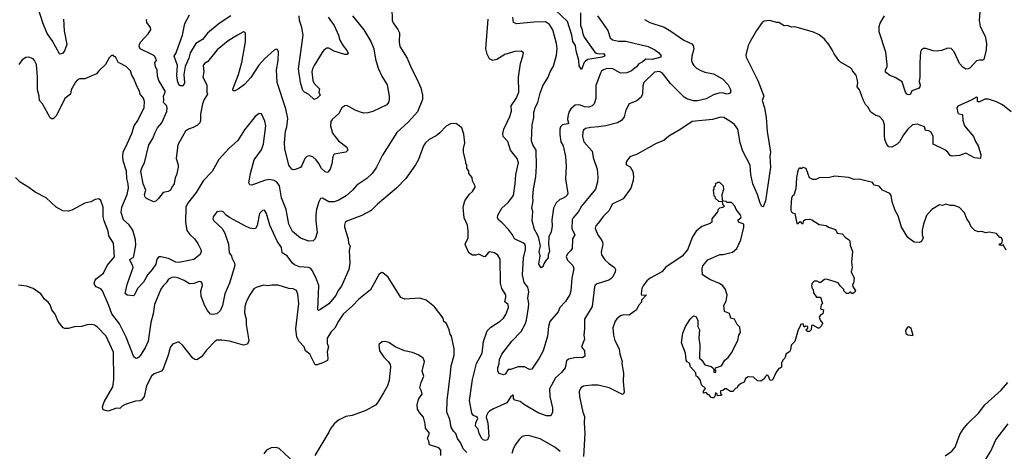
# Model space of a CAD drawing. Extents: x 1863118 to 1989590, y 394482 to 532474.
# Tile 124 of 215: x 1922357 to 1931679, y 510255 to 514340. Entities that reach past the tile are written whole.
import ezdxf

# ---------------------------------------------------------------- set-up
doc = ezdxf.new("R2010")
doc.units = 0

msp = doc.modelspace()

# ---------------------------------------------------------------- linework, layer by layer
at = {"layer": '0CON20XD'}
for points in [[(1925880, 514455), (1925882, 514335), (1925891.7, 514311.7), (1925938.6, 514248.6), (1925952.2, 514215), (1925948.3, 514128.3), (1925956.6, 514086.6), (1926025.6, 513975.6), (1926062.5, 513885), (1926115.4, 513785.4), (1926154.4, 513694.4), (1926170.6, 513625), (1926169.4, 513585), (1926122.1, 513467.9), (1926037.2, 513372.8), (1925926.6, 513273.4), (1925790.9, 513059.1), (1925735.5, 512944.5), (1925694.2, 512885), (1925645, 512835.7), (1925548, 512775), (1925507.5, 512725), (1925447.2, 512672.8), (1925378.8, 512631.2), (1925335, 512617.5), (1925285, 512617.3), (1925225, 512650), (1925205, 512646.7), (1925188.6, 512615), (1925167.5, 512545), (1925161.5, 512495), (1925160.6, 512435), (1925174, 512325), (1925153.3, 512265), (1925135, 512246.7), (1925095, 512243.8), (1925015, 512272), (1924939.2, 512335), (1924905.7, 512405), (1924880.9, 512545), (1924837.1, 512652.9), (1924818.5, 512768.5), (1924795, 512799.4), (1924765, 512818.9), (1924715, 512826.7), (1924675, 512818.1), (1924555, 512774), (1924535, 512776.7), (1924526.2, 512795), (1924542.2, 512885), (1924578.6, 513015), (1924645, 513108), (1924666.5, 513165), (1924686.6, 513336.6), (1924678.7, 513378.7), (1924645, 513450), (1924625, 513452.5), (1924585, 513423.3), (1924485, 513296.2), (1924422.4, 513197.6), (1924338.3, 513121.7), (1924243.6, 513016.4), (1924178, 512902), (1924095.5, 512814.5), (1924028.6, 512705), (1923945, 512600.8), (1923930.9, 512565), (1923926.7, 512425), (1923941.1, 512345), (1923966.6, 512306.6), (1924010.8, 512265), (1924043.3, 512223.3), (1924072, 512165), (1924074, 512145), (1924065, 512117.5), (1924005, 512070), (1923865, 512041.8), (1923834.8, 512044.8), (1923765, 512081.1), (1923695, 512096.2), (1923675, 512094.4), (1923655.5, 512074.5), (1923646.9, 512025), (1923612.2, 511975), (1923570.5, 511929.5), (1923529.6, 511855), (1923471.1, 511795), (1923445, 511737.5), (1923435, 511727.5), (1923375, 511732.5), (1923357, 511747), (1923376, 511835), (1923431.5, 511995), (1923429.6, 512009.6), (1923400, 512065), (1923403.3, 512075), (1923431.2, 512088.8), (1923438.7, 512101.3), (1923455.6, 512205.6), (1923453.1, 512255), (1923427, 512347), (1923395, 512398), (1923339.5, 512445), (1923319.1, 512515), (1923323.3, 512565), (1923375, 512686.2), (1923387.5, 512745), (1923385.4, 512785), (1923372.8, 512837.2), (1923370, 512905), (1923338.2, 513005), (1923332.5, 513045), (1923338.1, 513085), (1923374.4, 513165), (1923417.6, 513262.4), (1923442.2, 513335), (1923475, 513386.2), (1923535, 513510), (1923539.4, 513565), (1923528.6, 513598.6), (1923498, 513635), (1923492.5, 513665), (1923470, 513705), (1923439.2, 513785), (1923418, 513815), (1923405, 513856.7), (1923365, 513896.7), (1923305, 513930), (1923291.7, 513931.7), (1923265, 513990), (1923255, 513990), (1923245, 514000), (1923225, 514000), (1923205, 513980), (1923170, 513915), (1923105, 513857.5), (1923083, 513827), (1922975, 513781.2), (1922925, 513780), (1922902.3, 513767.7), (1922885, 513747.5), (1922846.2, 513675), (1922838, 513635), (1922786, 513595), (1922705.8, 513434.2), (1922675, 513402.5), (1922661.7, 513401.7), (1922645, 513412.5), (1922572, 513545), (1922544, 513575), (1922542, 513615), (1922526, 513675), (1922526.9, 513795), (1922516.8, 513916.8), (1922498.8, 513955), (1922485, 513970), (1922445, 513983.8), (1922415, 513981.2), (1922380.3, 513959.7), (1922348, 513915)], [(1931451.4, 514455), (1931441.7, 514331.7), (1931451.4, 514275), (1931496, 514185), (1931508.6, 514115), (1931508.1, 514055), (1931485, 513963.3), (1931475, 513956.7), (1931445, 513958), (1931415, 513950), (1931355, 513884), (1931335, 513874), (1931315, 513872.5), (1931285, 513890.8), (1931255.6, 513925), (1931203.6, 514035), (1931175, 514067.5), (1931145, 514070), (1931085, 514049.5), (1931035, 514041.8), (1931003.8, 514043.8), (1930935, 514068.1), (1930913.6, 514066.4), (1930896, 514055), (1930885.7, 514035), (1930878.1, 513935), (1930878.1, 513795), (1930871.2, 513755), (1930880.7, 513720.7), (1930878.8, 513705), (1930865, 513688), (1930804, 513666), (1930790, 513635), (1930775, 513630), (1930755, 513633.8), (1930742, 513655), (1930711.2, 513751.2), (1930645, 513792.9), (1930595, 513812.5), (1930554.7, 513844.7), (1930553.5, 513865), (1930568.2, 513895), (1930570.5, 513915), (1930556.2, 514033.8), (1930494.7, 514225), (1930494.6, 514275), (1930501.9, 514308.1), (1930543.5, 514375)], [(1922771.8, 514345), (1922778.1, 514235), (1922802.5, 514105), (1922782.5, 514045), (1922765, 514022), (1922745, 514013.8), (1922735, 514016.7), (1922665, 514144.2), (1922618.8, 514208.8), (1922575, 514311.2), (1922535, 514441.2)], [(1925507.1, 514375), (1925614.3, 514245), (1925682.5, 514135), (1925710.8, 514065), (1925725.6, 513965), (1925751.7, 513881.7), (1925784.5, 513804.5), (1925835.7, 513725), (1925854.2, 513615), (1925856, 513585), (1925848.8, 513555), (1925833.3, 513535), (1925700, 513470), (1925652.1, 513457.9), (1925615, 513456.7), (1925585, 513465.5), (1925534.1, 513484.1), (1925455, 513528.8), (1925435, 513526), (1925407.5, 513505), (1925378.7, 513451.3), (1925315.7, 513395), (1925304.4, 513375), (1925299.5, 513335), (1925319.4, 513265), (1925374.5, 513194.5), (1925455, 513132.5), (1925462.5, 513105), (1925445, 513087.5), (1925334.1, 513065.9), (1925321.2, 513045), (1925311.2, 512975), (1925296.2, 512925), (1925275, 512898), (1925265, 512892.5), (1925248.8, 512898.8), (1925215, 512932), (1925190.5, 512980.5), (1925164.7, 513014.7), (1925131.1, 513041.1), (1925097.3, 513052.7), (1925075.5, 513044.5), (1925055.8, 513025), (1925029.1, 512960.9), (1925015, 512942.5), (1924965, 512923.3), (1924945, 512920), (1924935, 512926.7), (1924904.1, 512964.1), (1924866.3, 513116.3), (1924864.5, 513175), (1924874.5, 513285), (1924887.3, 513325), (1924897.3, 513405), (1924876.9, 513495), (1924795.6, 513745), (1924789.4, 513865), (1924805.7, 513955), (1924806, 514035), (1924798, 514058), (1924785, 514060), (1924765, 514051.2), (1924675, 513969.2), (1924621.1, 513908.9), (1924546.4, 513793.6), (1924485, 513728), (1924425, 513682), (1924395, 513666.7), (1924377, 513667), (1924376.2, 513683.8), (1924428.3, 513821.7), (1924459.4, 513935), (1924495, 514130), (1924495, 514212.5), (1924485, 514223.3), (1924475, 514223.8), (1924418.8, 514195), (1924330.2, 514139.8), (1924227.5, 514055), (1924136.9, 513945), (1924108.1, 513925), (1924094.5, 513905), (1924100.5, 513845), (1924091.9, 513795), (1924129.5, 513725), (1924130, 513655), (1924135.8, 513634.2), (1924102.7, 513585), (1924086.7, 513543.3), (1924070, 513445), (1924068.9, 513385), (1924061.5, 513365), (1924039.1, 513340.9), (1923999.6, 513320.4), (1923954, 513305), (1923926, 513284), (1923853.5, 513155), (1923838.5, 513025), (1923856.5, 512965), (1923856.7, 512945), (1923842.5, 512867.5), (1923828.8, 512845), (1923820.8, 512785), (1923796.2, 512755), (1923786.2, 512725), (1923763.6, 512713.6), (1923715, 512704), (1923671.7, 512648.3), (1923645, 512622.5), (1923625, 512616.7), (1923556.6, 512646.6), (1923545, 512658.8), (1923540.4, 512685), (1923551.5, 512725), (1923526, 512786), (1923505.4, 512905), (1923516, 512944), (1923539.1, 512985), (1923581.2, 513155), (1923619.1, 513215), (1923638.8, 513271.2), (1923662.7, 513315), (1923703.1, 513365), (1923749.5, 513470.5), (1923752.7, 513505), (1923746.9, 513526.9), (1923719.5, 513555), (1923723.3, 513585), (1923718.5, 513615), (1923735.6, 513655), (1923734.4, 513665), (1923675.6, 513765), (1923660.8, 513805), (1923657.5, 513865), (1923643, 513893), (1923637.5, 513935), (1923652.5, 513955), (1923650, 513965), (1923632, 513995), (1923615, 514008.6), (1923498.8, 514065), (1923489.2, 514085), (1923490.8, 514105), (1923501.7, 514128.3), (1923574.6, 514205.4), (1923598.1, 514245), (1923595.7, 514265), (1923560.8, 514315), (1923557.5, 514335), (1923562, 514345)], [(1924355, 514376.5), (1924244.7, 514305.3), (1924135, 514212.2), (1924086.5, 514153.5), (1924024.4, 514115), (1923970, 514025), (1923958.8, 513975), (1923923, 513897), (1923911.1, 513821.1), (1923918.3, 513741.7), (1923905.8, 513714.2), (1923875, 513713.8), (1923864.2, 513725), (1923852.3, 513762.3), (1923844.7, 513814.7), (1923851.8, 513905), (1923820, 513995), (1923840, 514025), (1923844, 514045), (1923898.1, 514195), (1923922.2, 514305), (1923965.8, 514385)], [(1925143.8, 513906.2), (1925128.1, 513875), (1925122.6, 513847.4), (1925132.7, 513765), (1925145.6, 513735), (1925195, 513686.2), (1925190.8, 513655), (1925201.1, 513625), (1925175, 513596.5), (1925145, 513584.4), (1925095, 513633.1), (1925054.1, 513654.1), (1925038.8, 513668.8), (1925017.1, 513745), (1924995.4, 513875), (1925042.5, 514195), (1925029.1, 514265), (1925005, 514333.3), (1925004.5, 514375)], [(1925277.5, 514365), (1925334.2, 514284.2), (1925376.1, 514195), (1925387, 514147), (1925421.1, 514091.1), (1925455, 514050), (1925465.6, 514025), (1925458.3, 514011.7), (1925435, 514010), (1925335, 514041.8), (1925285, 514072), (1925265, 514070.8), (1925237.6, 514052.4), (1925219.3, 514030.7), (1925143.8, 513906.2)], [(1927285.6, 513645), (1927308.6, 513715), (1927361.4, 513795), (1927379.4, 513845), (1927410.5, 513899.5), (1927440, 514005), (1927444.5, 514065), (1927438.2, 514115), (1927403.3, 514245), (1927371.9, 514295), (1927335, 514319.1), (1927225, 514316.9), (1927065, 514301.9), (1927032, 514315), (1927025.5, 514365)], [(1927828.9, 514375), (1927925, 514238.8), (1927948.7, 514168.7), (1927969.4, 514149.4), (1928025, 514137.3), (1928095, 514136.9), (1928306.1, 514086.1), (1928368.8, 514055), (1928405, 514029.2), (1928425.8, 514005), (1928427.5, 513985), (1928345.2, 513964.7), (1928285, 513967.3), (1928250.7, 513939.3), (1928217.3, 513922.7), (1928196.2, 513895), (1928149.4, 513855), (1928105, 513837.8), (1928045, 513834.4), (1927972.5, 513875), (1927915, 513877.5), (1927884.2, 513865), (1927866.7, 513853.3), (1927855.5, 513835), (1927812.3, 513717.7), (1927811.8, 513595), (1927794.4, 513545), (1927775.9, 513524.1), (1927745, 513512.2), (1927705, 513514), (1927665, 513529.6), (1927645, 513534.6), (1927615, 513530.9), (1927574.5, 513495), (1927555.6, 513465), (1927546.7, 513423.3), (1927543.3, 513395), (1927551.5, 513365), (1927546.2, 513355), (1927495, 513343.8), (1927477.1, 513325), (1927470.7, 513305), (1927470.4, 513255), (1927481.3, 513185), (1927502.2, 513145), (1927525.5, 513045), (1927531.9, 512955), (1927524.3, 512835), (1927546.5, 512695), (1927540.6, 512679.4), (1927525, 512664.2), (1927495, 512646.2), (1927470.3, 512639.7), (1927435, 512607.1), (1927410.9, 512555), (1927396, 512445), (1927399.1, 512385), (1927389.2, 512330.8), (1927366, 512284), (1927364.4, 512215), (1927371.9, 512145), (1927361.4, 512115), (1927360.8, 512085), (1927338.5, 512061.5), (1927320.9, 512029.1), (1927308.8, 512001.2), (1927295, 511992.5), (1927271.9, 512025), (1927283.3, 512105), (1927274.7, 512145), (1927287.6, 512195), (1927273.1, 512273.1), (1927260.8, 512305), (1927229.5, 512355), (1927208.1, 512435), (1927216, 512525), (1927205.7, 512555.7), (1927218.8, 512625), (1927214.6, 512665), (1927220, 512735), (1927245, 512852.5), (1927250.9, 512955), (1927246.9, 513105), (1927215, 513156.7), (1927202.5, 513195), (1927208.1, 513345), (1927224.4, 513415), (1927224.5, 513465), (1927240.8, 513515), (1927263.5, 513555), (1927285.6, 513645)], [(1927665.4, 514405), (1927665.6, 514285), (1927680, 514255), (1927687.4, 514207.4), (1927701.9, 514175), (1927802.5, 514032.5), (1927815, 514022.5), (1927845, 514018.1), (1927885, 514020.6), (1927897.5, 514005), (1927893.8, 513995), (1927872.5, 513985), (1927735.7, 513964.3), (1927713, 513947), (1927701.2, 513935), (1927675, 513870), (1927655, 513903.3), (1927651.9, 513955), (1927623.9, 514045), (1927618.8, 514095), (1927595.4, 514135), (1927585.5, 514195), (1927543.8, 514323.8), (1927425, 514436.7)], [(1931745, 513467.5), (1931660, 513535), (1931605, 513562.2), (1931527.6, 513587.6), (1931495, 513588.2), (1931445, 513562.2), (1931431.9, 513561.9), (1931423.8, 513565), (1931425, 513602.5), (1931415, 513605.8), (1931365, 513576.9), (1931238.8, 513521.2), (1931230.8, 513505), (1931237.3, 513457.3), (1931248.6, 513448.6), (1931283.9, 513443.9), (1931286, 513385), (1931302.5, 513335), (1931387.5, 513235), (1931406.4, 513186.4), (1931431.2, 513145), (1931457.5, 513065), (1931452.5, 513027.5), (1931395, 513032.5), (1931362.9, 513052.9), (1931315, 513078), (1931254.2, 513054.2), (1931185, 513047.1), (1931166.2, 513055), (1931144, 513085), (1931117, 513107), (1931005, 513161.4), (1931005.9, 513235), (1930985, 513276.9), (1930965, 513289.1), (1930932.1, 513292.1), (1930924.2, 513325), (1930855, 513352.5), (1930810, 513345), (1930765, 513304), (1930725, 513251.2), (1930686.6, 513183.4), (1930665, 513161.2), (1930615, 513134), (1930585, 513136.7), (1930565, 513158.8), (1930548.1, 513205), (1930543.1, 513245), (1930545.7, 513345), (1930531.2, 513385), (1930497.5, 513425), (1930462.3, 513432.3), (1930415, 513463.3), (1930386.2, 513515), (1930365.9, 513535.9), (1930344.1, 513574.1), (1930306.7, 513675), (1930286.7, 513705), (1930293.3, 513745), (1930286.4, 513776.4), (1930276.7, 513815), (1930242.5, 513855), (1930238.8, 513868.8), (1930222.5, 513885), (1930129.3, 513939.3), (1930112.5, 513955), (1930066.4, 514016.4), (1930050, 514055), (1930016.1, 514106.1), (1929975.9, 514155.9), (1929925, 514197.5), (1929871.7, 514221.7), (1929775, 514251.2), (1929695, 514271.2), (1929665, 514268.8), (1929625, 514286.2), (1929595, 514283.3), (1929545, 514313.3), (1929525, 514313.3), (1929455, 514332.5), (1929405, 514327.5), (1929385, 514312.5), (1929331.7, 514238.3), (1929272.5, 514135), (1929253.6, 514096.4), (1929231.2, 514005), (1929236.2, 513985), (1929345.5, 513765.5), (1929402.9, 513615), (1929387.8, 513575), (1929409.1, 513505), (1929425.3, 513415.3), (1929432.6, 513282.6), (1929464.4, 513085), (1929459.5, 513045), (1929465.6, 512945.6), (1929419.2, 512625), (1929395, 512567.5), (1929382.7, 512572.7), (1929366, 512605), (1929342.2, 512685), (1929298.9, 512785), (1929280, 512875), (1929273.8, 512963.8), (1929203.1, 513095), (1929178.5, 513175), (1929156.5, 513305), (1929125, 513346.9), (1929079.6, 513379.6), (1929025, 513414.2), (1928995, 513417.5), (1928915, 513394.3), (1928725, 513376), (1928617.3, 513302.7), (1928503.9, 513236.1), (1928455, 513196.7), (1928381.7, 513168.3), (1928203.9, 513066.1), (1928135, 513043.3), (1928103.8, 513005), (1928096.7, 512975), (1928102.5, 512965), (1928137.6, 512947.6), (1928162.2, 512902.2), (1928168.9, 512855), (1928166.6, 512816.6), (1928141.8, 512745), (1928070, 512645), (1927967.5, 512595), (1927939.2, 512535), (1927885, 512482), (1927834.5, 512415.5), (1927811.7, 512388.3), (1927805.7, 512365), (1927835, 512296.7), (1927865, 512256.7), (1927874.2, 512234.2), (1927877.5, 512215), (1927861.2, 512141.2), (1927865.8, 512115), (1927897.6, 512067.6), (1927930, 512035), (1927988.8, 511995), (1927998, 511975), (1927995.8, 511955), (1927972.5, 511905), (1927955, 511885.8), (1927935.5, 511874.5), (1927825, 511840.8), (1927805, 511826.2), (1927797.9, 511812.1), (1927775.7, 511625), (1927704.3, 511505), (1927705.7, 511415.7), (1927697.5, 511355), (1927703.8, 511315), (1927676.7, 511245), (1927703.8, 511205), (1927706.2, 511155), (1927685, 511140), (1927625, 511142.5), (1927553.4, 511126.6), (1927535, 511110), (1927520, 511045), (1927487.9, 511002.1), (1927430.2, 510949.8), (1927374.3, 510845), (1927375.7, 510775), (1927402.9, 510665), (1927400.8, 510625), (1927385, 510591.2), (1927345, 510591.4), (1927265, 510620.6), (1927135, 510695.7), (1927095, 510727.5), (1927045, 510738.2), (1927031.9, 510755), (1927033, 510783), (1927025, 510786.2), (1927005, 510767.5), (1926968.8, 510715), (1926842.1, 510657.9), (1926804.2, 510635.8), (1926790.1, 510619.9), (1926776.9, 510595), (1926774.4, 510575), (1926788.1, 510525), (1926797.5, 510395), (1926786, 510365), (1926765, 510358.1), (1926745, 510363.5), (1926731.1, 510375), (1926706.9, 510425), (1926698.6, 510465), (1926674, 510494), (1926675.4, 510525), (1926694.4, 510565), (1926692.5, 510575), (1926676.2, 510585), (1926654, 510594), (1926638.9, 510615), (1926616.4, 510735), (1926645.5, 510935), (1926681.9, 511085), (1926734.3, 511185), (1926747.8, 511295), (1926784.3, 511395), (1926818.7, 511431.3), (1926905, 511485.8), (1926937.5, 511515), (1926960.7, 511549.3), (1926984.4, 511615), (1926982.5, 511645), (1926950.7, 511670.7), (1926960.5, 511715), (1926958.1, 511735), (1926923.1, 511795), (1926908.9, 511845), (1926907.5, 512075), (1926885, 512111.2), (1926852.4, 512132.4), (1926805, 512141.5), (1926791.4, 512135), (1926765, 512100), (1926755, 512096), (1926705, 512121.2), (1926675, 512111.2), (1926645, 512110), (1926610, 512135), (1926578, 512205), (1926576, 512215), (1926603.8, 512275), (1926604.2, 512345), (1926595.7, 512395), (1926565.7, 512465.7), (1926554.2, 512565), (1926571.2, 512625), (1926615, 512687.5), (1926642.5, 512715), (1926670, 512755), (1926670, 512765), (1926642.5, 512815), (1926640, 512845), (1926610, 512885), (1926610, 512905), (1926590, 512935), (1926590, 512965), (1926580, 512975), (1926580, 512995), (1926557.5, 513085), (1926558.3, 513121.7), (1926572.5, 513175), (1926563, 513257), (1926542.5, 513315), (1926493.9, 513353.9), (1926465, 513358.8), (1926435, 513353.8), (1926395, 513331.2), (1926335, 513268.8), (1926299.1, 513240.9), (1926235, 513206), (1926200, 513175), (1926181.4, 513145), (1926133, 513017), (1926104, 512965), (1926013, 512837), (1925924, 512745), (1925744, 512595), (1925684, 512535), (1925595, 512486.9), (1925455, 512432.5), (1925439.1, 512420.9), (1925430.8, 512395), (1925432.9, 512375), (1925465.5, 512265.5), (1925470, 512225), (1925487.1, 512195), (1925475.6, 512155), (1925481.4, 512035), (1925472.5, 511975), (1925402.4, 511817.6), (1925372.6, 511777.4), (1925349.8, 511730.2), (1925285, 511651.4), (1925204, 511596)], [(1928271.7, 514341.7), (1928322.6, 514312.6), (1928459.2, 514269.2), (1928522.6, 514232.6), (1928645.4, 514145.4), (1928720.6, 514110.6), (1928734.3, 514094.3), (1928738.6, 514065), (1928721.8, 513995), (1928718.8, 513955), (1928726.5, 513925), (1928738.9, 513905), (1928765, 513881.1), (1928805, 513859.4), (1928845, 513844.3), (1928925, 513827.1), (1929010.7, 513780.7), (1929063, 513723), (1929083.8, 513685), (1929091.2, 513665), (1929082.5, 513645), (1929055, 513636), (1929006.8, 513646.8), (1928975, 513645.6), (1928925, 513630), (1928855, 513590), (1928775, 513570.5), (1928735, 513570.9), (1928672.1, 513592.1), (1928647.3, 513607.3), (1928517.6, 513737.6), (1928441.9, 513835), (1928415, 513848.5), (1928366, 513844), (1928265.6, 513745), (1928256.9, 513715), (1928253.2, 513636.8), (1928242.1, 513607.9), (1928198.3, 513571.7), (1928126.1, 513543.9), (1928095.7, 513485), (1928079.1, 513420.9), (1928053.2, 513386.8), (1928015.4, 513364.6), (1927907.5, 513335), (1927837.5, 513325), (1927765, 513320), (1927715, 513309.2), (1927696.2, 513295), (1927687.5, 513275), (1927685.8, 513235), (1927699.2, 513185), (1927777.5, 513095), (1927785.8, 513035), (1927825.7, 512925), (1927830.5, 512849.5), (1927826, 512805), (1927808, 512735), (1927675.4, 512574.6), (1927646.7, 512525), (1927597.1, 512465), (1927588.9, 512445), (1927583.5, 512365), (1927613.3, 512305), (1927590, 512265), (1927586.4, 512173.6), (1927575.8, 512155), (1927543.3, 512125), (1927531.1, 512095), (1927545, 512064), (1927593.2, 512013.2), (1927604.2, 511985), (1927585.4, 511894.6), (1927575, 511772.5), (1927565, 511738.8), (1927525, 511672), (1927470.8, 511615), (1927456.2, 511575), (1927376.7, 511485), (1927364.2, 511435.8), (1927355.6, 511344.4), (1927311.8, 511205), (1927275, 511136), (1927205, 511031.2), (1927185, 511028.8), (1927135, 511054), (1927075, 511056), (1927005, 511028.8), (1926982.3, 511027.7), (1926953.3, 510985), (1926937.5, 510977.5), (1926895, 510992.5), (1926884.3, 511014.3), (1926883.3, 511045), (1926895.7, 511085), (1926899.5, 511125), (1926921.9, 511175), (1927015, 511297.5), (1927105, 511389.2), (1927145.9, 511465.9), (1927156.4, 511495), (1927174.6, 511615), (1927176.2, 511655), (1927166.7, 511705), (1927177.5, 511765), (1927168.1, 511808.1), (1927133.1, 511853.1), (1927118.2, 511925), (1927128.2, 512085), (1927144.4, 512165), (1927145, 512197.5), (1927138, 512215), (1927126.2, 512225), (1927042.9, 512265), (1927023.1, 512305), (1926984.3, 512355), (1926925, 512418), (1926892, 512442), (1926880.6, 512465), (1926885, 512491.2), (1926922.5, 512555), (1926981.2, 512608.8), (1927031.4, 512675), (1927048.5, 512785), (1927053.3, 512875), (1927081.1, 512985), (1927066, 513026), (1927003.1, 513105), (1926977.2, 513187.2), (1926935.8, 513235), (1926929.7, 513260.3), (1926941.9, 513305), (1926998.1, 513425), (1927011.9, 513475), (1927011.4, 513525), (1927056.9, 513593.1), (1927082.2, 513655), (1927079.4, 513795), (1927097.1, 513925), (1927122, 513995), (1927126.7, 514025), (1927105, 514041.2), (1927045, 514038), (1926950.9, 514009.1), (1926873.6, 513963.6), (1926835, 513953.8), (1926805, 513970), (1926782, 514015), (1926770.8, 514065), (1926792, 514345)], [(1930205, 512847.1), (1930075, 512860), (1930025, 512845.8), (1929925, 512842.5), (1929895, 512827.5), (1929867, 512827), (1929833, 512843), (1929803, 512933), (1929775, 512942.5), (1929755, 512930), (1929745, 512937.5), (1929735, 512932.5), (1929725, 512910), (1929712.5, 512845), (1929705, 512740), (1929685, 512680), (1929675, 512672.5), (1929665, 512650), (1929658, 512565), (1929658.8, 512535), (1929665, 512522.5), (1929675, 512512.5), (1929697, 512507), (1929715, 512410), (1929725, 512410), (1929745, 512430), (1929761.7, 512411.7), (1929775, 512410), (1929781.7, 512438.3), (1929795, 512450), (1929835, 512452.5), (1929857, 512447), (1929925, 512402.5), (1929991.7, 512391.7), (1930015, 512377.5), (1930080, 512355), (1930095, 512320), (1930145, 512312.5), (1930170.7, 512280.7), (1930205, 512260), (1930216.1, 512246.1), (1930220, 512205), (1930241.2, 512145), (1930233.3, 512045), (1930237.5, 511995), (1930230, 511955), (1930256.7, 511895), (1930250, 511845), (1930240, 511835), (1930243.9, 511813.9), (1930270, 511775), (1930265, 511760), (1930245, 511750), (1930235, 511750), (1930225, 511760), (1930215, 511760), (1930205, 511750), (1930185, 511750), (1930170, 511765), (1930160, 511775), (1930160, 511785), (1930125, 511820), (1930105, 511850), (1930087, 511857), (1929995, 511883.3), (1929975, 511882.5), (1929935, 511850), (1929906.4, 511866.4), (1929880, 511865), (1929860, 511845), (1929852.5, 511825), (1929860, 511795), (1929870, 511785), (1929872.5, 511755), (1929900, 511715), (1929940, 511715), (1929957.5, 511655), (1929945, 511640), (1929940, 511605), (1929967.5, 511595), (1929960, 511555), (1929935, 511540), (1929927, 511523), (1929936.4, 511496.4), (1929960, 511465), (1929950, 511455), (1929948.3, 511441.7), (1929925, 511420), (1929915, 511420), (1929865, 511447.5), (1929853, 511447), (1929850, 511405), (1929835, 511390), (1929815, 511390), (1929800, 511405), (1929818.3, 511421.7), (1929820, 511435), (1929795, 511440), (1929785, 511430), (1929775, 511460), (1929750, 511455), (1929750, 511445), (1929727.5, 511405), (1929696.1, 511293.9), (1929659.3, 511260.7), (1929653.3, 511215), (1929643.6, 511196.4), (1929613.3, 511176.7), (1929600, 511135), (1929580, 511115), (1929580, 511105), (1929570, 511095), (1929568.3, 511051.7), (1929558.3, 511041.7), (1929545, 511040), (1929517.5, 511005), (1929485, 510927.5), (1929463.6, 510923.6), (1929447, 510967), (1929435, 510980), (1929417, 510963), (1929405, 510940), (1929375, 510920), (1929343, 510923), (1929305, 510957.5), (1929255, 510960), (1929230, 510945), (1929215, 510910), (1929180, 510895), (1929155, 510870), (1929150, 510855), (1929135, 510850), (1929108.3, 510821.7), (1929085, 510822.5), (1929045, 510847.5), (1929033, 510847), (1929015, 510830), (1928991.7, 510828.3), (1928993, 510803), (1929000, 510795), (1929000, 510785), (1928991.7, 510781.7), (1928965, 510780), (1928960, 510795), (1928943, 510807), (1928937, 510773), (1928925, 510760), (1928915, 510760), (1928903.6, 510763.6), (1928885, 510790), (1928875, 510790), (1928855, 510810), (1928830, 510805), (1928832.5, 510825), (1928848.3, 510848.3), (1928812.5, 510885), (1928802.5, 510925), (1928778.3, 510958.3), (1928760, 510965), (1928757, 510997), (1928706.7, 511055), (1928698.3, 511088.3), (1928675, 511102.5), (1928667.7, 511117.7), (1928660, 511185), (1928621.2, 511281.2), (1928635, 511372.5), (1928662, 511435), (1928703.3, 511505), (1928735, 511537.5), (1928759.3, 511529.3), (1928776.7, 511495), (1928777, 511437), (1928793.3, 511403.3), (1928788, 511325), (1928796.1, 511263.9), (1928793.3, 511135), (1928816.4, 511116.4), (1928843.9, 511073.9), (1928905, 511056.7), (1928920, 511045), (1928930, 511025), (1928930, 511005), (1928945, 511000), (1928950, 511015), (1928940, 511025), (1928943.6, 511046.4), (1929000, 511065), (1929033.6, 511116.4), (1929065.9, 511144.1), (1929095, 511187.5), (1929156.2, 511305), (1929166.7, 511355), (1929181.7, 511378.3), (1929177, 511403), (1929175, 511430), (1929148.8, 511455), (1929125.8, 511505.8), (1929090, 511515), (1929077.7, 511557.7), (1929029.5, 511579.5), (1929024.3, 511635.7), (1929046.2, 511675), (1929056.1, 511733.9), (1929038.8, 511785), (1929015, 511822.5), (1928983.6, 511843.6), (1928890.5, 511880.5), (1928820, 511925), (1928817, 511983), (1928825, 512010), (1928872.7, 512067.3), (1928985, 512116.7), (1929017, 512117), (1929105, 512140), (1929145, 512173.3), (1929185, 512257.5), (1929214, 512375), (1929211.2, 512405), (1929163.3, 512425), (1929160, 512445), (1929183.3, 512465), (1929186.2, 512475), (1929178.8, 512495), (1929140, 512545), (1929126.4, 512576.4), (1929095, 512610), (1929055, 512610), (1929045, 512620), (1929021.7, 512621.7), (1929010, 512635), (1929007.5, 512685), (1929022.5, 512735), (1929020, 512765), (1928985, 512800), (1928965, 512800), (1928958.3, 512791.7), (1928945, 512790), (1928940, 512765), (1928930, 512755), (1928930, 512735), (1928922.5, 512725), (1928930, 512675), (1928938.3, 512668.3), (1928941.7, 512651.7), (1928971.7, 512621.7), (1929008.3, 512618.3), (1929010, 512595), (1929030, 512575), (1929015, 512562.5), (1928983, 512557), (1928970, 512545), (1928965, 512520), (1928910, 512455), (1928910, 512425), (1928895, 512410), (1928815, 512383.3), (1928760.7, 512339.3), (1928726.1, 512283.9), (1928678.3, 512161.7), (1928627.7, 512102.3), (1928475, 511996.7), (1928437.5, 511955), (1928326.4, 511893.6), (1928295, 511867.5), (1928259.3, 511820.7), (1928247.5, 511795), (1928240, 511745), (1928243.6, 511733.6), (1928290, 511735), (1928242.5, 511685), (1928242.5, 511665), (1928216.7, 511635), (1928197.3, 511592.7), (1928125.8, 511544.2), (1928072.7, 511547.3), (1928044.3, 511535.7), (1928010, 511510), (1927994.5, 511485.5), (1927971.4, 511425), (1927978.6, 511355), (1927992.5, 511305), (1928031.4, 511225), (1928040, 511175), (1928062, 511105), (1928058, 511085), (1928072.5, 510995), (1928069.4, 510915), (1928078.8, 510815), (1928075, 510800), (1928065, 510792.5), (1927936.7, 510855), (1927835, 510880), (1927775, 510881.9), (1927714.3, 510875.7), (1927695, 510872.5), (1927668.8, 510855), (1927655, 510820), (1927655.9, 510774.1), (1927687.5, 510625), (1927704.3, 510585), (1927700, 510525), (1927707.1, 510425), (1927695.8, 510205)], [(1925204, 511596), (1925185, 511587.5), (1925181.2, 511595), (1925189.1, 511825), (1925161.4, 511901.4), (1925126.2, 511965), (1925113.3, 511985), (1925095, 511996.2), (1925005, 512000), (1924959.5, 512019.5), (1924940.5, 512035), (1924890.4, 512105), (1924841.1, 512135), (1924837.3, 512185), (1924795.5, 512245), (1924724.5, 512395), (1924694, 512505), (1924675, 512536.7), (1924655, 512533.3), (1924626.2, 512505), (1924605, 512392.5), (1924588.8, 512365), (1924575, 512360), (1924535, 512367.5), (1924495, 512385.8), (1924345, 512467.5), (1924310.7, 512490.7), (1924285, 512520), (1924267, 512527), (1924225, 512522.5), (1924187.5, 512475), (1924186.7, 512455), (1924196.7, 512435), (1924272.7, 512362.7), (1924300.3, 512320.3), (1924334.4, 512214.4), (1924339.4, 512135), (1924363.1, 512105), (1924364.4, 512085), (1924390, 512035), (1924392.5, 512015), (1924344.4, 511845), (1924300.6, 511745), (1924278.1, 511635), (1924254.3, 511585.7), (1924225, 511556), (1924185, 511549.2), (1924164.4, 511554.4), (1924135, 511588.8), (1924107.4, 511637.4), (1924075, 511722.5), (1924070.9, 511775), (1924089.1, 511825), (1924085.4, 511845), (1924075, 511857.8), (1924055, 511863.5), (1924005.9, 511844.1), (1923965, 511840.4), (1923915, 511871.3), (1923855, 511896.5), (1923825, 511901.8), (1923798.7, 511898.7), (1923765, 511883.3), (1923745, 511848.6), (1923715, 511821.9), (1923695, 511790), (1923634.4, 511645), (1923621.4, 511555), (1923598.9, 511475), (1923575, 511298.8), (1923545.5, 511234.5), (1923500, 511165), (1923485, 511146.2), (1923465, 511134), (1923452.5, 511135), (1923438.8, 511148.8), (1923366.4, 511335), (1923300.8, 511460.8), (1923228.5, 511555), (1923201.3, 511635), (1923142.4, 511772.4), (1923125, 511792.5), (1923082.2, 511812.2), (1923067.5, 511827.5), (1923061.9, 511845), (1923072.9, 511875), (1923085, 511890.8), (1923150, 511940), (1923186.2, 512015), (1923255.5, 512095), (1923246.9, 512225), (1923202.7, 512295), (1923195, 512340), (1923157.5, 512435), (1923147.3, 512475), (1923147.5, 512565), (1923125, 512627.5), (1923105, 512643.3), (1923070.7, 512639.3), (1923030, 512615), (1922975, 512602.5), (1922851.7, 512538.3), (1922815, 512528.8), (1922765, 512531.2), (1922702.5, 512565), (1922607.5, 512655), (1922505, 512707.5), (1922445, 512752.5), (1922361.7, 512801.7), (1922316.1, 512846.1)], [(1931695, 512160), (1931668.3, 512208.3), (1931655, 512202.5), (1931632.5, 512205), (1931631.7, 512218.3), (1931645, 512220), (1931658.3, 512231.7), (1931660, 512255), (1931648.3, 512278.3), (1931635, 512280), (1931605, 512317.5), (1931535, 512330), (1931505, 512322.5), (1931465, 512336.7), (1931435, 512332.5), (1931400, 512345), (1931377, 512367), (1931365, 512380), (1931346.7, 512425), (1931323.3, 512455), (1931300.7, 512510.7), (1931255, 512562.5), (1931205, 512582.5), (1931167, 512583), (1931125, 512592.5), (1931095, 512582.5), (1931065, 512586.7), (1930992.5, 512545), (1930942.3, 512487.7), (1930913.8, 512405), (1930901.7, 512348.3), (1930901.2, 512305), (1930910, 512275), (1930895, 512240), (1930875, 512232.5), (1930824.2, 512234.2), (1930765, 512280), (1930706.2, 512375), (1930675, 512482.5), (1930646, 512535), (1930616, 512615), (1930607.1, 512675), (1930596.3, 512696.3), (1930525, 512728), (1930495, 512766), (1930446.7, 512775), (1930429.5, 512799.5), (1930305, 512829.1), (1930257, 512827), (1930205, 512847.1)], [(1926589.4, 510245), (1926555, 510278), (1926533.4, 510333.4), (1926502.2, 510375), (1926485.6, 510425), (1926465, 510446), (1926443.3, 510485), (1926429.4, 510555), (1926401.9, 510625), (1926404.5, 510735), (1926437.1, 510995), (1926443.1, 511065), (1926470.6, 511165), (1926470, 511225), (1926446, 511345), (1926432.7, 511362.7), (1926424, 511405), (1926405, 511450), (1926397.5, 511465), (1926374, 511485), (1926365.5, 511515.5), (1926285, 511623.3), (1926205, 511686.7), (1926145, 511703.8), (1926005, 511696.2), (1925965, 511710), (1925845, 511902.5), (1925795, 511943.3), (1925785, 511947.5), (1925759.5, 511930.5), (1925677, 511783), (1925568.6, 511695), (1925508.5, 511631.5), (1925418.1, 511551.9), (1925375, 511486), (1925340.9, 511419.1), (1925307.1, 511385), (1925268.6, 511325), (1925267.8, 511275), (1925281.9, 511245), (1925267.8, 511195), (1925274.3, 511135), (1925270, 511115), (1925235, 511094.4), (1925175, 511073.1), (1925155, 511074), (1925105.3, 511175.3), (1925062.9, 511205), (1925050, 511245), (1925002.5, 511295), (1924981.1, 511335), (1924972.5, 511415), (1924999.5, 511655), (1924991.7, 511741.7), (1924976.4, 511776.4), (1924945, 511791.2), (1924905, 511796.7), (1924805, 511826), (1924745, 511828.8), (1924705, 511822), (1924663.9, 511826.1), (1924595, 511803.8), (1924575, 511791.2), (1924528.6, 511725), (1924502.5, 511667.5), (1924488.6, 511625), (1924484.3, 511565), (1924501.9, 511505), (1924500.8, 511455), (1924526.2, 511305), (1924515, 511267.5), (1924475, 511260), (1924345, 511298), (1924271.7, 511308.3), (1924225, 511306.2), (1924203.3, 511295), (1924125, 511213.3), (1924079.5, 511150.5), (1924035, 511120), (1924015, 511123.8), (1923995, 511136.7), (1923902.5, 511255), (1923867, 511287), (1923853, 511287), (1923805, 511267.5), (1923782.3, 511237.7), (1923764, 511165), (1923716, 511035), (1923700, 511015), (1923631.7, 510988.3), (1923604.2, 510965), (1923558.6, 510875), (1923535, 510772.5), (1923515, 510742), (1923495, 510734.2), (1923455, 510730.8), (1923355, 510698.9), (1923326.3, 510683.7), (1923305, 510658.8), (1923275, 510664.2), (1923195, 510636), (1923148.3, 510648.3), (1923142, 510675), (1923157.9, 510722.1), (1923240, 510865), (1923248.9, 510935), (1923244.4, 511194.4), (1923175.8, 511345), (1923095, 511431.2), (1923065, 511448.8), (1923036.1, 511456.1), (1922995, 511453.3), (1922943, 511437), (1922875, 511433.3), (1922815, 511417.5), (1922785, 511417.5), (1922770, 511425), (1922722.5, 511485), (1922693.3, 511553.3), (1922662.5, 511595), (1922645, 511640), (1922626.4, 511666.4), (1922593.6, 511693.6), (1922556.4, 511746.4), (1922485, 511796.7), (1922421.7, 511818.3)], [(1922421.7, 511818.3), (1922345, 511826.7)], [(1930815, 511350), (1930796.1, 511416.1), (1930775, 511433.3), (1930761.2, 511428.8), (1930742.1, 511397.9), (1930745, 511371.2), (1930765, 511358), (1930815, 511350)], [(1926343.1, 510215), (1926343.3, 510265), (1926325, 510286.7), (1926235.6, 510315.6), (1926232.1, 510352.1), (1926217.5, 510375), (1926235.6, 510425.6), (1926199.2, 510475), (1926195.6, 510515), (1926178.9, 510578.9), (1926141.7, 510621.7), (1926124.4, 510655), (1926120, 510695), (1926125.5, 510724.5), (1926135.7, 510755), (1926166.9, 510795), (1926162.5, 510825), (1926146.2, 510855), (1926158.9, 510905), (1926181.8, 510965), (1926168.1, 511015), (1926189.2, 511105), (1926176.7, 511135), (1926135, 511166.2), (1926075, 511191.2), (1926000, 511205), (1925912.3, 511242.3), (1925852.5, 511285), (1925815, 511293.3), (1925789.3, 511290.7), (1925757.5, 511265), (1925763.3, 511205), (1925803.3, 511145), (1925844.1, 511104.1), (1925863.3, 511075), (1925868.8, 511055), (1925854, 510925), (1925838, 510875), (1925802.7, 510807.3), (1925745, 510712.5), (1925725, 510692.5), (1925635, 510640), (1925505, 510594), (1925445, 510583.8), (1925375, 510548.8), (1925333.3, 510515), (1925296.7, 510465), (1925285, 510437.5), (1925152.5, 510215)], [(1931118.8, 510211.2), (1931181.9, 510255), (1931212.9, 510295), (1931257.4, 510412.6), (1931290, 510465), (1931329.5, 510515), (1931434.2, 510615.8), (1931495, 510693.6), (1931647.7, 510832.3), (1931712.8, 510907.2)], [(1931488, 510155), (1931551.2, 510255), (1931598.8, 510365), (1931716.2, 510515)], [(1927473.1, 510253.1), (1927423.7, 510293.7), (1927285, 510371.9), (1927175, 510403.3), (1927135, 510401.4), (1927115, 510394.2), (1927089.7, 510370.3), (1927049.2, 510315), (1927027.5, 510275), (1927015.7, 510235)], [(1924955, 510147.5), (1924815, 510282.5), (1924785, 510292.5), (1924737, 510287), (1924693.6, 510266.4), (1924669.3, 510230.7)]]:
    msp.add_lwpolyline(points, dxfattribs=at)

doc.saveas('drawing.dxf')
